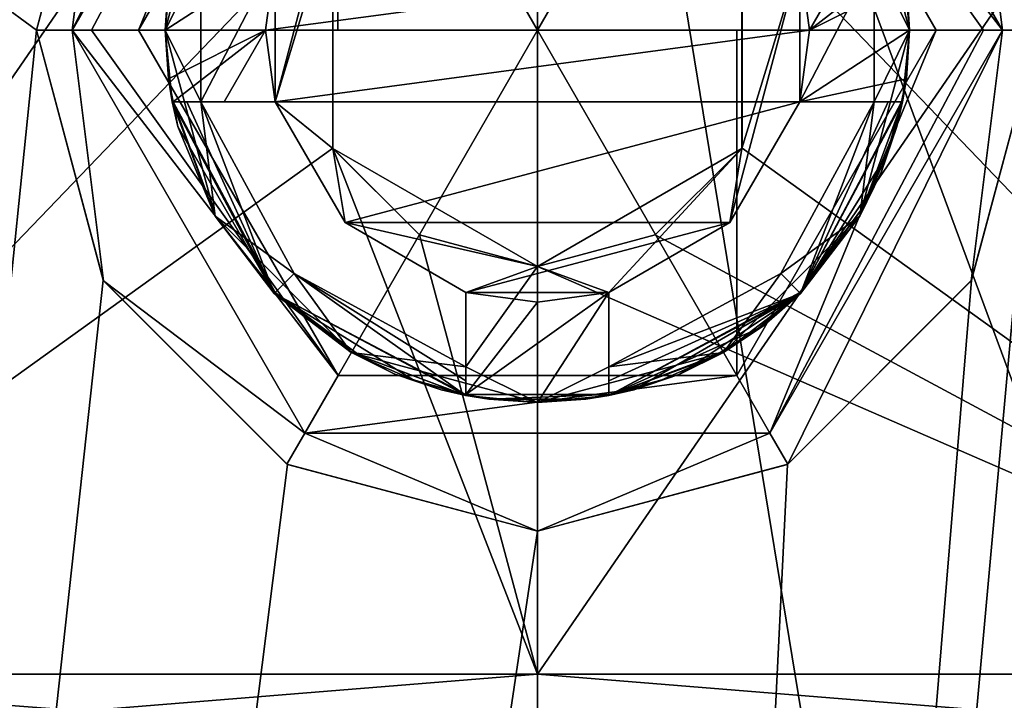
# Model space of a CAD drawing. Header units: millimetres. Extents: x -25 to 71, y -3 to 471.
# Tile 33 of 199: x -3.62 to 3.26, y 83.82 to 88.57. Entities that reach past the tile are written whole.
import ezdxf

# ---------------------------------------------------------------- set-up
doc = ezdxf.new("R2010")
doc.units = ezdxf.units.MM
doc.header["$LTSCALE"] = 65.185185
for name, color, linetype in [('407', 7, 'CONTINUOUS'), ('408', 7, 'CONTINUOUS'), ('409', 7, 'CONTINUOUS'), ('410', 7, 'CONTINUOUS'), ('411', 7, 'CONTINUOUS'), ('412', 7, 'CONTINUOUS'), ('413', 7, 'CONTINUOUS'), ('414', 7, 'CONTINUOUS'), ('415', 7, 'CONTINUOUS'), ('416', 7, 'CONTINUOUS'), ('417', 7, 'CONTINUOUS'), ('418', 7, 'CONTINUOUS'), ('419', 7, 'CONTINUOUS'), ('420', 7, 'CONTINUOUS'), ('426', 7, 'CONTINUOUS'), ('427', 7, 'CONTINUOUS'), ('60', 7, 'CONTINUOUS'), ('61', 7, 'CONTINUOUS'), ('67', 7, 'CONTINUOUS'), ('68', 7, 'CONTINUOUS'), ('773', 7, 'CONTINUOUS'), ('789', 7, 'CONTINUOUS'), ('792', 7, 'CONTINUOUS'), ('795', 7, 'CONTINUOUS'), ('88', 7, 'CONTINUOUS'), ('89', 7, 'CONTINUOUS'), ('90', 7, 'CONTINUOUS'), ('91', 7, 'CONTINUOUS'), ('92', 7, 'CONTINUOUS'), ('93', 7, 'CONTINUOUS'), ('94', 7, 'CONTINUOUS'), ('95', 7, 'CONTINUOUS'), ('98', 7, 'CONTINUOUS')]:
    doc.layers.add(name, color=color, linetype=linetype)

msp = doc.modelspace()

# ---------------------------------------------------------------- linework, layer by layer
at = {"layer": '407', "linetype": 'CONTINUOUS'}
for points in [[(-2.7863, 88.5, -20.4987), (-1.3932, 90.913, -20.4987), (-1.3941, 88.5, -20.5747), (-2.7863, 88.5, -20.4987)], [(-1.3932, 90.913, -20.4987), (0, 88.5, -20.6), (-1.3941, 88.5, -20.5747), (-1.3932, 90.913, -20.4987)], [(1.3932, 90.913, -20.4987), (0, 88.5, -20.6), (-1.3932, 90.913, -20.4987), (1.3932, 90.913, -20.4987)], [(2.7863, 88.5, -20.4987), (0, 88.5, -20.6), (1.3932, 90.913, -20.4987), (2.7863, 88.5, -20.4987)], [(1.3941, 88.5, -20.5747), (0, 88.5, -20.6), (2.7863, 88.5, -20.4987), (1.3941, 88.5, -20.5747)]]:
    msp.add_3dface(points, dxfattribs=at)
at = {"layer": '408', "linetype": 'CONTINUOUS'}
for points in [[(-3.25, 88.5, -20), (-1.625, 91.3146, -20), (-3.1162, 88.5, -20.3405), (-3.25, 88.5, -20)], [(-1.625, 91.3146, -20), (-2.7863, 88.5, -20.4987), (-3.1162, 88.5, -20.3405), (-1.625, 91.3146, -20)], [(-1.625, 91.3146, -20), (-1.3932, 90.913, -20.4987), (-2.7863, 88.5, -20.4987), (-1.625, 91.3146, -20)], [(1.625, 91.3146, -20), (3.25, 88.5, -20), (1.3932, 90.913, -20.4987), (1.625, 91.3146, -20)], [(1.3932, 90.913, -20.4987), (3.25, 88.5, -20), (3.1162, 88.5, -20.3405), (1.3932, 90.913, -20.4987)], [(2.7863, 88.5, -20.4987), (1.3932, 90.913, -20.4987), (3.1162, 88.5, -20.3405), (2.7863, 88.5, -20.4987)]]:
    msp.add_3dface(points, dxfattribs=at)
at = {"layer": '409', "linetype": 'CONTINUOUS'}
for points in [[(-2.5778, 88.8394, -20), (-2.6, 88.5, -20), (-1.833, 89, -20), (-2.5778, 88.8394, -20)], [(-1.833, 89, -20), (-2.6, 88.5, -20), (-1.9, 88.5, -20), (-1.833, 89, -20)], [(1.833, 89, -20), (1.9, 88.5, -20), (2.1884, 89, -20), (1.833, 89, -20)], [(1.9, 88.5, -20), (2.5778, 88.8394, -20), (2.5438, 89, -20), (1.9, 88.5, -20)], [(2.1884, 89, -20), (1.9, 88.5, -20), (2.5438, 89, -20), (2.1884, 89, -20)], [(2.6, 88.5, -20), (2.5778, 88.8394, -20), (1.9, 88.5, -20), (2.6, 88.5, -20)], [(-2.6, 88.5, -20), (-2.5778, 88.1606, -20), (-1.9, 88.5, -20), (-2.6, 88.5, -20)], [(-1.9, 88.5, -20), (-2.5778, 88.1606, -20), (-2.5438, 88, -20), (-1.9, 88.5, -20)], [(-2.1884, 88, -20), (-1.9, 88.5, -20), (-2.5438, 88, -20), (-2.1884, 88, -20)], [(-1.833, 88, -20), (-1.9, 88.5, -20), (-2.1884, 88, -20), (-1.833, 88, -20)], [(2.5778, 88.1606, -20), (2.6, 88.5, -20), (1.833, 88, -20), (2.5778, 88.1606, -20)], [(1.833, 88, -20), (2.6, 88.5, -20), (1.9, 88.5, -20), (1.833, 88, -20)], [(-2.5778, 88.1606, -20), (-2.5114, 87.8271, -20), (-2.5438, 88, -20), (-2.5778, 88.1606, -20)], [(2.5438, 88, -20), (2.5778, 88.1606, -20), (1.833, 88, -20), (2.5438, 88, -20)], [(2.5114, 87.8271, -20), (2.5778, 88.1606, -20), (2.5438, 88, -20), (2.5114, 87.8271, -20)], [(-2.5114, 87.8271, -20), (-2.2517, 87.2, -20), (-2.5438, 88, -20), (-2.5114, 87.8271, -20)], [(-2.5438, 88, -20), (-2.2517, 87.2, -20), (-1.8332, 86.6668, -20), (-2.5438, 88, -20)], [(2.5114, 87.8271, -20), (2.5438, 88, -20), (2.4425, 87.6308, -20), (2.5114, 87.8271, -20)], [(2.4021, 87.505, -20), (2.5114, 87.8271, -20), (2.4425, 87.6308, -20), (2.4021, 87.505, -20)], [(2.2878, 87.2805, -20), (2.4021, 87.505, -20), (2.4425, 87.6308, -20), (2.2878, 87.2805, -20)], [(2.2517, 87.2, -20), (2.4021, 87.505, -20), (2.2878, 87.2805, -20), (2.2517, 87.2, -20)], [(1.8332, 86.6668, -20), (2.2517, 87.2, -20), (2.2878, 87.2805, -20), (1.8332, 86.6668, -20)], [(-2.2517, 87.2, -20), (-1.8385, 86.6615, -20), (-1.8332, 86.6668, -20), (-2.2517, 87.2, -20)], [(1.8385, 86.6615, -20), (2.2517, 87.2, -20), (1.8332, 86.6668, -20), (1.8385, 86.6615, -20)], [(-1.8385, 86.6615, -20), (-1.3, 86.2483, -20), (-1.8332, 86.6668, -20), (-1.8385, 86.6615, -20)], [(-1.8332, 86.6668, -20), (-1.3, 86.2483, -20), (-1.2195, 86.2122, -20), (-1.8332, 86.6668, -20)], [(-0.5, 86.667, -20), (-0.5, 85.9562, -20), (0, 86.6, -20), (-0.5, 86.667, -20)], [(0, 86.6, -20), (-0.5, 85.9562, -20), (0.5, 86.667, -20), (0, 86.6, -20)], [(0.5, 86.667, -20), (-0.5, 85.9562, -20), (0.5, 85.9562, -20), (0.5, 86.667, -20)], [(1.5432, 86.4168, -20), (1.8385, 86.6615, -20), (1.8332, 86.6668, -20), (1.5432, 86.4168, -20)], [(1.5828, 86.4373, -20), (1.8385, 86.6615, -20), (1.5432, 86.4168, -20), (1.5828, 86.4373, -20)], [(1.2195, 86.2122, -20), (1.3, 86.2483, -20), (1.5432, 86.4168, -20), (1.2195, 86.2122, -20)], [(1.3, 86.2483, -20), (1.5828, 86.4373, -20), (1.5432, 86.4168, -20), (1.3, 86.2483, -20)], [(-1.3, 86.2483, -20), (-0.995, 86.0979, -20), (-1.2195, 86.2122, -20), (-1.3, 86.2483, -20)], [(-1.2195, 86.2122, -20), (-0.995, 86.0979, -20), (-0.8692, 86.0575, -20), (-1.2195, 86.2122, -20)], [(0.8692, 86.0575, -20), (0.995, 86.0979, -20), (1.2195, 86.2122, -20), (0.8692, 86.0575, -20)], [(0.995, 86.0979, -20), (1.3, 86.2483, -20), (1.2195, 86.2122, -20), (0.995, 86.0979, -20)], [(-0.995, 86.0979, -20), (-0.6729, 85.9886, -20), (-0.8692, 86.0575, -20), (-0.995, 86.0979, -20)], [(0.6729, 85.9886, -20), (0.995, 86.0979, -20), (0.8692, 86.0575, -20), (0.6729, 85.9886, -20)], [(-0.8692, 86.0575, -20), (-0.6729, 85.9886, -20), (-0.5, 85.9562, -20), (-0.8692, 86.0575, -20)], [(0.5, 85.9562, -20), (0.6729, 85.9886, -20), (0.8692, 86.0575, -20), (0.5, 85.9562, -20)], [(-0.6729, 85.9886, -20), (-0.3394, 85.9222, -20), (-0.5, 85.9562, -20), (-0.6729, 85.9886, -20)], [(-0.5, 85.9562, -20), (-0.3394, 85.9222, -20), (0.5, 85.9562, -20), (-0.5, 85.9562, -20)], [(-0.3394, 85.9222, -20), (0.3394, 85.9222, -20), (0.5, 85.9562, -20), (-0.3394, 85.9222, -20)], [(0.3394, 85.9222, -20), (0.6729, 85.9886, -20), (0.5, 85.9562, -20), (0.3394, 85.9222, -20)], [(-0.3394, 85.9222, -20), (0, 85.9, -20), (0.3394, 85.9222, -20), (-0.3394, 85.9222, -20)]]:
    msp.add_3dface(points, dxfattribs=at)
at = {"layer": '410', "linetype": 'CONTINUOUS'}
for points in [[(-1.8385, 86.6615, -19.9145), (-2.5515, 88, -19.9145), (-1.8332, 86.6668, -20), (-1.8385, 86.6615, -19.9145)], [(-2.5515, 88, -19.9145), (-2.5477, 88, -19.9573), (-1.8332, 86.6668, -20), (-2.5515, 88, -19.9145)], [(-2.5438, 88, -20), (-1.8332, 86.6668, -20), (-2.5477, 88, -19.9573), (-2.5438, 88, -20)], [(-1.8385, 86.6615, -19.9145), (-1.8332, 86.6668, -20), (-1.2195, 86.2122, -20), (-1.8385, 86.6615, -19.9145)], [(-0.5, 85.9485, -19.9145), (-1.8385, 86.6615, -19.9145), (-0.5, 85.9523, -19.9573), (-0.5, 85.9485, -19.9145)], [(-1.8385, 86.6615, -19.9145), (-1.2195, 86.2122, -20), (-0.8692, 86.0575, -20), (-1.8385, 86.6615, -19.9145)], [(-1.8385, 86.6615, -19.9145), (-0.8692, 86.0575, -20), (-0.5, 85.9562, -20), (-1.8385, 86.6615, -19.9145)], [(-1.8385, 86.6615, -19.9145), (-0.5, 85.9562, -20), (-0.5, 85.9523, -19.9573), (-1.8385, 86.6615, -19.9145)]]:
    msp.add_3dface(points, dxfattribs=at)
at = {"layer": '411', "linetype": 'CONTINUOUS'}
for points in [[(-2.5515, 88, -17.7879), (-1.8385, 86.6615, -17.7879), (-2.4504, 88, -17.5155), (-2.5515, 88, -17.7879)], [(-1.8385, 86.6615, -17.7879), (-2.3517, 88, -17.25), (-2.4504, 88, -17.5155), (-1.8385, 86.6615, -17.7879)], [(-1.7, 86.7999, -17.25), (-2.3517, 88, -17.25), (-1.8385, 86.6615, -17.7879), (-1.7, 86.7999, -17.25)], [(-1.7, 86.7999, -17.25), (-1.8385, 86.6615, -17.7879), (-0.5, 85.9485, -17.7879), (-1.7, 86.7999, -17.25)], [(-0.5, 85.9485, -17.7879), (-0.5, 86.0496, -17.5155), (-1.7, 86.7999, -17.25), (-0.5, 85.9485, -17.7879)], [(-0.5, 86.1483, -17.25), (-1.7, 86.7999, -17.25), (-0.5, 86.0496, -17.5155), (-0.5, 86.1483, -17.25)]]:
    msp.add_3dface(points, dxfattribs=at)
at = {"layer": '412', "linetype": 'CONTINUOUS'}
for points in [[(-1.833, 88, -17.25), (-1.3435, 87.1565, -17.25), (-1.833, 88, -19.2), (-1.833, 88, -17.25)], [(-1.833, 88, -19.2), (-1.3435, 87.1565, -17.25), (-1.3435, 87.1565, -19.2), (-1.833, 88, -19.2)], [(-1.3435, 87.1565, -17.25), (-0.5, 86.667, -17.25), (-1.3435, 87.1565, -19.2), (-1.3435, 87.1565, -17.25)], [(-1.3435, 87.1565, -19.2), (-0.5, 86.667, -17.25), (-0.5, 86.667, -19.2), (-1.3435, 87.1565, -19.2)]]:
    msp.add_3dface(points, dxfattribs=at)
at = {"layer": '413', "linetype": 'CONTINUOUS'}
for points in [[(-1.833, 89, -19.2), (-1.9, 88.5, -19.2), (1.833, 89, -19.2), (-1.833, 89, -19.2)], [(1.833, 89, -19.2), (-1.9, 88.5, -19.2), (1.9, 88.5, -19.2), (1.833, 89, -19.2)], [(-1.9, 88.5, -19.2), (-1.833, 88, -19.2), (1.9, 88.5, -19.2), (-1.9, 88.5, -19.2)], [(-1.833, 88, -19.2), (1.833, 88, -19.2), (1.9, 88.5, -19.2), (-1.833, 88, -19.2)], [(-1.833, 88, -19.2), (-1.3435, 87.1565, -19.2), (1.833, 88, -19.2), (-1.833, 88, -19.2)], [(1.833, 88, -19.2), (-1.3435, 87.1565, -19.2), (1.3435, 87.1565, -19.2), (1.833, 88, -19.2)], [(-1.3435, 87.1565, -19.2), (-0.5, 86.667, -19.2), (1.3435, 87.1565, -19.2), (-1.3435, 87.1565, -19.2)], [(1.3435, 87.1565, -19.2), (-0.5, 86.667, -19.2), (0.5, 86.667, -19.2), (1.3435, 87.1565, -19.2)], [(0.5, 86.667, -19.2), (-0.5, 86.667, -19.2), (0, 86.6, -19.2), (0.5, 86.667, -19.2)]]:
    msp.add_3dface(points, dxfattribs=at)
at = {"layer": '414', "linetype": 'CONTINUOUS'}
for points in [[(0, 88.5, -20.6), (-2.7863, 88.5, -20.4987), (-1.3941, 88.5, -20.5747), (0, 88.5, -20.6)], [(-2.7863, 88.5, -20.4987), (0, 88.5, -20.6), (-1.3932, 86.087, -20.4987), (-2.7863, 88.5, -20.4987)], [(-1.3932, 86.087, -20.4987), (0, 88.5, -20.6), (1.3932, 86.087, -20.4987), (-1.3932, 86.087, -20.4987)], [(0, 88.5, -20.6), (1.3941, 88.5, -20.5747), (1.3932, 86.087, -20.4987), (0, 88.5, -20.6)], [(1.3941, 88.5, -20.5747), (2.7863, 88.5, -20.4987), (1.3932, 86.087, -20.4987), (1.3941, 88.5, -20.5747)]]:
    msp.add_3dface(points, dxfattribs=at)
at = {"layer": '415', "linetype": 'CONTINUOUS'}
for points in [[(-1.625, 85.6854, -20), (-3.25, 88.5, -20), (-1.3932, 86.087, -20.4987), (-1.625, 85.6854, -20)], [(-3.25, 88.5, -20), (-3.1162, 88.5, -20.3405), (-1.3932, 86.087, -20.4987), (-3.25, 88.5, -20)], [(-3.1162, 88.5, -20.3405), (-2.7863, 88.5, -20.4987), (-1.3932, 86.087, -20.4987), (-3.1162, 88.5, -20.3405)], [(2.7863, 88.5, -20.4987), (1.625, 85.6854, -20), (1.3932, 86.087, -20.4987), (2.7863, 88.5, -20.4987)], [(3.25, 88.5, -20), (1.625, 85.6854, -20), (3.1162, 88.5, -20.3405), (3.25, 88.5, -20)], [(1.625, 85.6854, -20), (2.7863, 88.5, -20.4987), (3.1162, 88.5, -20.3405), (1.625, 85.6854, -20)], [(1.625, 85.6854, -20), (-1.625, 85.6854, -20), (1.3932, 86.087, -20.4987), (1.625, 85.6854, -20)], [(-1.625, 85.6854, -20), (-1.3932, 86.087, -20.4987), (1.3932, 86.087, -20.4987), (-1.625, 85.6854, -20)]]:
    msp.add_3dface(points, dxfattribs=at)
at = {"layer": '416', "linetype": 'CONTINUOUS'}
for points in [[(0.5, 86.1483, -17.25), (0.5, 86.667, -17.25), (0.5, 86.667, -19.2), (0.5, 86.1483, -17.25)], [(0.5, 86.1483, -17.25), (0.5, 86.667, -19.2), (0.5, 86.0496, -17.5156), (0.5, 86.1483, -17.25)], [(0.5, 85.9485, -19.9145), (0.5, 85.9485, -17.7879), (0.5, 86.667, -19.2), (0.5, 85.9485, -19.9145)], [(0.5, 86.667, -20), (0.5, 85.9485, -19.9145), (0.5, 86.667, -19.2), (0.5, 86.667, -20)], [(0.5, 85.9485, -19.9145), (0.5, 86.667, -20), (0.5, 85.9523, -19.9573), (0.5, 85.9485, -19.9145)], [(0.5, 86.667, -19.2), (0.5, 85.9485, -17.7879), (0.5, 86.0496, -17.5156), (0.5, 86.667, -19.2)], [(0.5, 86.667, -20), (0.5, 85.9562, -20), (0.5, 85.9523, -19.9573), (0.5, 86.667, -20)]]:
    msp.add_3dface(points, dxfattribs=at)
at = {"layer": '417', "linetype": 'CONTINUOUS'}
for points in [[(-0.5, 86.667, -17.25), (-0.5, 86.1483, -17.25), (-0.5, 86.0496, -17.5155), (-0.5, 86.667, -17.25)], [(-0.5, 85.9485, -17.7879), (-0.5, 86.667, -17.25), (-0.5, 86.0496, -17.5155), (-0.5, 85.9485, -17.7879)], [(-0.5, 86.667, -17.25), (-0.5, 85.9485, -17.7879), (-0.5, 86.667, -19.2), (-0.5, 86.667, -17.25)], [(-0.5, 85.9485, -17.7879), (-0.5, 85.9485, -19.9145), (-0.5, 86.667, -19.2), (-0.5, 85.9485, -17.7879)], [(-0.5, 85.9485, -19.9145), (-0.5, 85.9523, -19.9573), (-0.5, 86.667, -19.2), (-0.5, 85.9485, -19.9145)], [(-0.5, 85.9562, -20), (-0.5, 86.667, -20), (-0.5, 86.667, -19.2), (-0.5, 85.9562, -20)], [(-0.5, 85.9523, -19.9573), (-0.5, 85.9562, -20), (-0.5, 86.667, -19.2), (-0.5, 85.9523, -19.9573)]]:
    msp.add_3dface(points, dxfattribs=at)
at = {"layer": '418', "linetype": 'CONTINUOUS'}
for points in [[(-0.5, 86.667, -20), (0, 86.6, -20), (-0.5, 86.667, -19.2), (-0.5, 86.667, -20)], [(-0.5, 86.667, -19.2), (0, 86.6, -20), (0, 86.6, -19.2), (-0.5, 86.667, -19.2)], [(0, 86.6, -20), (0.5, 86.667, -20), (0, 86.6, -19.2), (0, 86.6, -20)], [(0.5, 86.667, -20), (0.5, 86.667, -19.2), (0, 86.6, -19.2), (0.5, 86.667, -20)]]:
    msp.add_3dface(points, dxfattribs=at)
at = {"layer": '419', "linetype": 'CONTINUOUS'}
for points in [[(-2.5515, 88, -19.9145), (-2.5515, 88, -17.7879), (-1.833, 88, -19.2), (-2.5515, 88, -19.9145)], [(-2.5515, 88, -19.9145), (-1.833, 88, -20), (-2.5477, 88, -19.9573), (-2.5515, 88, -19.9145)], [(-1.833, 88, -20), (-2.5515, 88, -19.9145), (-1.833, 88, -19.2), (-1.833, 88, -20)], [(-2.5515, 88, -17.7879), (-2.4504, 88, -17.5155), (-1.833, 88, -19.2), (-2.5515, 88, -17.7879)], [(-1.833, 88, -20), (-2.1884, 88, -20), (-2.5477, 88, -19.9573), (-1.833, 88, -20)], [(-2.1884, 88, -20), (-2.5438, 88, -20), (-2.5477, 88, -19.9573), (-2.1884, 88, -20)], [(-2.4504, 88, -17.5155), (-2.3517, 88, -17.25), (-1.833, 88, -19.2), (-2.4504, 88, -17.5155)], [(-2.3517, 88, -17.25), (-1.833, 88, -17.25), (-1.833, 88, -19.2), (-2.3517, 88, -17.25)]]:
    msp.add_3dface(points, dxfattribs=at)
at = {"layer": '420', "linetype": 'CONTINUOUS'}
for points in [[(-1.833, 89, -20), (-1.9, 88.5, -20), (-1.833, 89, -19.2), (-1.833, 89, -20)], [(-1.9, 88.5, -20), (-1.9, 88.5, -19.2), (-1.833, 89, -19.2), (-1.9, 88.5, -20)], [(-1.9, 88.5, -20), (-1.833, 88, -20), (-1.9, 88.5, -19.2), (-1.9, 88.5, -20)], [(-1.833, 88, -20), (-1.833, 88, -19.2), (-1.9, 88.5, -19.2), (-1.833, 88, -20)]]:
    msp.add_3dface(points, dxfattribs=at)
at = {"layer": '426', "linetype": 'CONTINUOUS'}
for points in [[(1.9, 88.5, -20), (1.833, 89, -20), (1.9, 88.5, -19.2), (1.9, 88.5, -20)], [(1.833, 89, -20), (1.833, 89, -19.2), (1.9, 88.5, -19.2), (1.833, 89, -20)], [(1.833, 88, -20), (1.9, 88.5, -20), (1.833, 88, -19.2), (1.833, 88, -20)], [(1.833, 88, -19.2), (1.9, 88.5, -20), (1.9, 88.5, -19.2), (1.833, 88, -19.2)]]:
    msp.add_3dface(points, dxfattribs=at)
at = {"layer": '427', "linetype": 'CONTINUOUS'}
for points in [[(1.833, 88, -17.25), (2.3517, 88, -17.25), (2.4504, 88, -17.5156), (1.833, 88, -17.25)], [(1.833, 88, -17.25), (2.5515, 88, -17.7879), (1.833, 88, -19.2), (1.833, 88, -17.25)], [(2.5515, 88, -17.7879), (1.833, 88, -17.25), (2.4504, 88, -17.5156), (2.5515, 88, -17.7879)], [(2.5515, 88, -17.7879), (2.5515, 88, -19.9145), (1.833, 88, -19.2), (2.5515, 88, -17.7879)], [(1.833, 88, -19.2), (2.5515, 88, -19.9145), (2.5477, 88, -19.9573), (1.833, 88, -19.2)], [(2.5438, 88, -20), (1.833, 88, -20), (1.833, 88, -19.2), (2.5438, 88, -20)], [(2.5438, 88, -20), (1.833, 88, -19.2), (2.5477, 88, -19.9573), (2.5438, 88, -20)]]:
    msp.add_3dface(points, dxfattribs=at)
at = {"layer": '60', "color": 7, "linetype": 'CONTINUOUS', "true_color": 0x0833a0}
for points in [[(-6.187, 83.5, -6.1874), (0, 83.5, -8.75), (-6.5405, 84, -6.541), (-6.187, 83.5, -6.1874)], [(-6.5405, 84, -6.541), (0, 83.5, -8.75), (0, 84, -9.25), (-6.5405, 84, -6.541)], [(0, 83.5, -8.75), (6.187, 83.5, -6.1874), (0, 84, -9.25), (0, 83.5, -8.75)], [(0, 84, -9.25), (6.187, 83.5, -6.1874), (6.5405, 84, -6.541), (0, 84, -9.25)]]:
    msp.add_3dface(points, dxfattribs=at)
at = {"layer": '61', "color": 7, "linetype": 'CONTINUOUS', "true_color": 0x0833a0}
for points in [[(-6.5407, 93.5, -6.5407), (-6.5405, 84, -6.541), (-1.4302, 89.3228, -9.1388), (-6.5407, 93.5, -6.5407)], [(0, 93.5, -9.25), (6.5405, 84, -6.541), (6.5407, 93.5, -6.5407), (0, 93.5, -9.25)], [(6.5405, 84, -6.541), (0, 93.5, -9.25), (1.4299, 89.3234, -9.1388), (6.5405, 84, -6.541)], [(-1.4302, 89.3228, -9.1388), (-6.5405, 84, -6.541), (-1.4299, 87.6766, -9.1388), (-1.4302, 89.3228, -9.1388)], [(1.4302, 87.6772, -9.1388), (6.5405, 84, -6.541), (1.4299, 89.3234, -9.1388), (1.4302, 87.6772, -9.1388)], [(-6.5405, 84, -6.541), (0, 84, -9.25), (-1.4299, 87.6766, -9.1388), (-6.5405, 84, -6.541)], [(-1.4299, 87.6766, -9.1388), (0, 84, -9.25), (-0.823, 87.0699, -9.2133), (-1.4299, 87.6766, -9.1388)], [(0.8233, 87.0701, -9.2133), (6.5405, 84, -6.541), (1.4302, 87.6772, -9.1388), (0.8233, 87.0701, -9.2133)], [(0, 84, -9.25), (0, 86.85, -9.25), (-0.823, 87.0699, -9.2133), (0, 84, -9.25)], [(0, 86.85, -9.25), (6.5405, 84, -6.541), (0.8233, 87.0701, -9.2133), (0, 86.85, -9.25)], [(0, 84, -9.25), (6.5405, 84, -6.541), (0, 86.85, -9.25), (0, 84, -9.25)]]:
    msp.add_3dface(points, dxfattribs=at)
at = {"layer": '67', "color": 7, "linetype": 'CONTINUOUS', "true_color": 0x0833a0}
for points in [[(0, 84, 9.25), (-6.187, 83.5, 6.1874), (-6.5405, 84, 6.541), (0, 84, 9.25)], [(0, 83.5, 8.75), (-6.187, 83.5, 6.1874), (0, 84, 9.25), (0, 83.5, 8.75)], [(6.187, 83.5, 6.1874), (0, 83.5, 8.75), (6.5405, 84, 6.541), (6.187, 83.5, 6.1874)], [(6.5405, 84, 6.541), (0, 83.5, 8.75), (0, 84, 9.25), (6.5405, 84, 6.541)]]:
    msp.add_3dface(points, dxfattribs=at)
at = {"layer": '68', "color": 7, "linetype": 'CONTINUOUS', "true_color": 0x0833a0}
for points in [[(0, 93.5, 9.25), (-6.5405, 84, 6.541), (-6.5407, 93.5, 6.5407), (0, 93.5, 9.25)], [(0, 84, 9.25), (-6.5405, 84, 6.541), (0, 93.5, 9.25), (0, 84, 9.25)], [(6.5405, 84, 6.541), (0, 84, 9.25), (6.5407, 93.5, 6.5407), (6.5405, 84, 6.541)], [(6.5407, 93.5, 6.5407), (0, 84, 9.25), (0, 93.5, 9.25), (6.5407, 93.5, 6.5407)]]:
    msp.add_3dface(points, dxfattribs=at)
at = {"layer": '773', "linetype": 'CONTINUOUS'}
for points in [[(12.3438, 95, 16.9891), (0, 95, 21), (11.3624, 64.3382, 17.6606), (12.3438, 95, 16.9891)], [(0, 95, 21), (0, 50, 21), (6.1034, 57.7018, 20.0935), (0, 95, 21)], [(0, 95, 21), (6.1034, 57.7018, 20.0935), (11.3624, 64.3382, 17.6606), (0, 95, 21)], [(12.3438, 95, -16.9891), (3.5, 88.5, -20.7063), (3.0331, 90.2465, -20.7798), (12.3438, 95, -16.9891)], [(3.0331, 86.7536, -20.7798), (3.5, 88.5, -20.7063), (0, 50, -21), (3.0331, 86.7536, -20.7798)], [(0, 50, -21), (3.5, 88.5, -20.7063), (6.1054, 57.7044, -20.0929), (0, 50, -21)], [(1.7464, 85.4668, -20.9273), (3.0331, 86.7536, -20.7798), (0, 50, -21), (1.7464, 85.4668, -20.9273)], [(0, 85, -21), (1.7464, 85.4668, -20.9273), (0, 50, -21), (0, 85, -21)]]:
    msp.add_3dface(points, dxfattribs=at)
at = {"layer": '789', "linetype": 'CONTINUOUS'}
for points in [[(2.5515, 88, -19.9145), (1.8385, 86.6615, -19.9145), (2.5477, 88, -19.9573), (2.5515, 88, -19.9145)], [(2.5438, 88, -20), (1.8385, 86.6615, -19.9145), (2.4425, 87.6308, -20), (2.5438, 88, -20)], [(1.8385, 86.6615, -19.9145), (2.5438, 88, -20), (2.5477, 88, -19.9573), (1.8385, 86.6615, -19.9145)], [(1.8385, 86.6615, -19.9145), (2.2878, 87.2805, -20), (2.4425, 87.6308, -20), (1.8385, 86.6615, -19.9145)], [(1.8385, 86.6615, -19.9145), (1.8332, 86.6668, -20), (2.2878, 87.2805, -20), (1.8385, 86.6615, -19.9145)], [(1.8385, 86.6615, -19.9145), (0.5, 85.9485, -19.9145), (1.8332, 86.6668, -20), (1.8385, 86.6615, -19.9145)], [(0.5, 85.9485, -19.9145), (1.5432, 86.4168, -20), (1.8332, 86.6668, -20), (0.5, 85.9485, -19.9145)], [(0.5, 85.9485, -19.9145), (1.2195, 86.2122, -20), (1.5432, 86.4168, -20), (0.5, 85.9485, -19.9145)], [(0.5, 85.9485, -19.9145), (0.8692, 86.0575, -20), (1.2195, 86.2122, -20), (0.5, 85.9485, -19.9145)], [(0.5, 85.9485, -19.9145), (0.5, 85.9523, -19.9573), (0.8692, 86.0575, -20), (0.5, 85.9485, -19.9145)], [(0.5, 85.9562, -20), (0.8692, 86.0575, -20), (0.5, 85.9523, -19.9573), (0.5, 85.9562, -20)]]:
    msp.add_3dface(points, dxfattribs=at)
at = {"layer": '792', "linetype": 'CONTINUOUS'}
for points in [[(2.3517, 88, -17.25), (1.7, 86.7999, -17.25), (1.8385, 86.6615, -17.7879), (2.3517, 88, -17.25)], [(2.5515, 88, -17.7879), (2.4504, 88, -17.5156), (1.8385, 86.6615, -17.7879), (2.5515, 88, -17.7879)], [(2.3517, 88, -17.25), (1.8385, 86.6615, -17.7879), (2.4504, 88, -17.5156), (2.3517, 88, -17.25)], [(1.7, 86.7999, -17.25), (0.5, 86.1483, -17.25), (1.8385, 86.6615, -17.7879), (1.7, 86.7999, -17.25)], [(1.8385, 86.6615, -17.7879), (0.5, 86.1483, -17.25), (0.5, 86.0496, -17.5156), (1.8385, 86.6615, -17.7879)], [(0.5, 85.9485, -17.7879), (1.8385, 86.6615, -17.7879), (0.5, 86.0496, -17.5156), (0.5, 85.9485, -17.7879)]]:
    msp.add_3dface(points, dxfattribs=at)
at = {"layer": '795', "linetype": 'CONTINUOUS'}
for points in [[(1.3435, 87.1565, -17.25), (1.833, 88, -17.25), (1.3435, 87.1565, -19.2), (1.3435, 87.1565, -17.25)], [(1.833, 88, -17.25), (1.833, 88, -19.2), (1.3435, 87.1565, -19.2), (1.833, 88, -17.25)], [(0.5, 86.667, -17.25), (1.3435, 87.1565, -17.25), (0.5, 86.667, -19.2), (0.5, 86.667, -17.25)], [(1.3435, 87.1565, -17.25), (1.3435, 87.1565, -19.2), (0.5, 86.667, -19.2), (1.3435, 87.1565, -17.25)]]:
    msp.add_3dface(points, dxfattribs=at)
at = {"layer": '88', "color": 7, "linetype": 'CONTINUOUS', "true_color": 0x0833a0}
for points in [[(-1.4302, 89.3228, -9.1388), (-1.4299, 87.6766, -9.1388), (-1.4289, 89.3251, -17.25), (-1.4302, 89.3228, -9.1388)], [(-1.4289, 89.3251, -17.25), (-1.4299, 87.6766, -9.1388), (-1.4289, 87.6749, -17.25), (-1.4289, 89.3251, -17.25)], [(-1.4299, 87.6766, -9.1388), (-0.823, 87.0699, -9.2133), (-1.4289, 87.6749, -17.25), (-1.4299, 87.6766, -9.1388)], [(-0.823, 87.0699, -9.2133), (0, 86.85, -9.25), (-1.4289, 87.6749, -17.25), (-0.823, 87.0699, -9.2133)], [(-1.4289, 87.6749, -17.25), (0, 86.85, -9.25), (0, 86.85, -17.25), (-1.4289, 87.6749, -17.25)]]:
    msp.add_3dface(points, dxfattribs=at)
at = {"layer": '89', "color": 7, "linetype": 'CONTINUOUS', "true_color": 0x0833a0}
for points in [[(-2.6, 88.5, -17.25), (-2.2517, 89.7999, -17.25), (-2.3517, 89, -17.25), (-2.6, 88.5, -17.25)], [(-1.4289, 89.3251, -17.25), (-1.833, 88, -17.25), (-1.3435, 89.8435, -17.25), (-1.4289, 89.3251, -17.25)], [(-1.3435, 89.8435, -17.25), (-1.833, 88, -17.25), (-1.833, 89, -17.25), (-1.3435, 89.8435, -17.25)], [(2.2517, 89.7999, -17.25), (2.6, 88.5, -17.25), (2.3517, 89, -17.25), (2.2517, 89.7999, -17.25)], [(-1.4289, 89.3251, -17.25), (-1.4289, 87.6749, -17.25), (-1.833, 88, -17.25), (-1.4289, 89.3251, -17.25)], [(1.4289, 87.6749, -17.25), (1.4289, 89.3251, -17.25), (1.833, 89, -17.25), (1.4289, 87.6749, -17.25)], [(-2.3517, 88, -17.25), (-2.6, 88.5, -17.25), (-2.3517, 89, -17.25), (-2.3517, 88, -17.25)], [(-1.833, 88, -17.25), (-2.3517, 88, -17.25), (-1.833, 89, -17.25), (-1.833, 88, -17.25)], [(-2.3517, 88, -17.25), (-2.3517, 89, -17.25), (-1.833, 89, -17.25), (-2.3517, 88, -17.25)], [(1.4289, 87.6749, -17.25), (1.833, 89, -17.25), (1.3435, 87.1565, -17.25), (1.4289, 87.6749, -17.25)], [(1.3435, 87.1565, -17.25), (1.833, 89, -17.25), (1.833, 88, -17.25), (1.3435, 87.1565, -17.25)], [(1.833, 89, -17.25), (2.3517, 89, -17.25), (1.833, 88, -17.25), (1.833, 89, -17.25)], [(2.3517, 89, -17.25), (2.3517, 88, -17.25), (1.833, 88, -17.25), (2.3517, 89, -17.25)], [(2.3517, 89, -17.25), (2.6, 88.5, -17.25), (2.3517, 88, -17.25), (2.3517, 89, -17.25)], [(-2.2517, 87.2001, -17.25), (-2.6, 88.5, -17.25), (-2.3517, 88, -17.25), (-2.2517, 87.2001, -17.25)], [(2.6, 88.5, -17.25), (2.2517, 87.2001, -17.25), (2.3517, 88, -17.25), (2.6, 88.5, -17.25)], [(-1.7, 86.7999, -17.25), (-2.2517, 87.2001, -17.25), (-2.3517, 88, -17.25), (-1.7, 86.7999, -17.25)], [(-1.833, 88, -17.25), (-1.4289, 87.6749, -17.25), (-1.3435, 87.1565, -17.25), (-1.833, 88, -17.25)], [(2.3517, 88, -17.25), (2.2517, 87.2001, -17.25), (1.7, 86.7999, -17.25), (2.3517, 88, -17.25)], [(-1.4289, 87.6749, -17.25), (0, 86.85, -17.25), (-1.3435, 87.1565, -17.25), (-1.4289, 87.6749, -17.25)], [(0, 86.85, -17.25), (1.4289, 87.6749, -17.25), (0.5, 86.667, -17.25), (0, 86.85, -17.25)], [(0.5, 86.667, -17.25), (1.4289, 87.6749, -17.25), (1.3435, 87.1565, -17.25), (0.5, 86.667, -17.25)], [(-1.3002, 86.2484, -17.25), (-2.2517, 87.2001, -17.25), (-1.7, 86.7999, -17.25), (-1.3002, 86.2484, -17.25)], [(2.2517, 87.2001, -17.25), (1.3002, 86.2484, -17.25), (1.7, 86.7999, -17.25), (2.2517, 87.2001, -17.25)], [(-1.3435, 87.1565, -17.25), (0, 86.85, -17.25), (-0.5, 86.667, -17.25), (-1.3435, 87.1565, -17.25)], [(0, 86.85, -17.25), (0, 85.9, -17.25), (-0.5, 86.1483, -17.25), (0, 86.85, -17.25)], [(0, 86.85, -17.25), (-0.5, 86.1483, -17.25), (-0.5, 86.667, -17.25), (0, 86.85, -17.25)], [(0, 85.9, -17.25), (0, 86.85, -17.25), (0.5, 86.667, -17.25), (0, 85.9, -17.25)], [(-0.5, 86.1483, -17.25), (-1.3002, 86.2484, -17.25), (-1.7, 86.7999, -17.25), (-0.5, 86.1483, -17.25)], [(1.7, 86.7999, -17.25), (1.3002, 86.2484, -17.25), (0.5, 86.1483, -17.25), (1.7, 86.7999, -17.25)], [(0.5, 86.1483, -17.25), (0, 85.9, -17.25), (0.5, 86.667, -17.25), (0.5, 86.1483, -17.25)], [(0, 85.9, -17.25), (-1.3002, 86.2484, -17.25), (-0.5, 86.1483, -17.25), (0, 85.9, -17.25)], [(1.3002, 86.2484, -17.25), (0, 85.9, -17.25), (0.5, 86.1483, -17.25), (1.3002, 86.2484, -17.25)]]:
    msp.add_3dface(points, dxfattribs=at)
at = {"layer": '90', "color": 7, "linetype": 'CONTINUOUS', "true_color": 0x0833a0}
for points in [[(-2.2517, 89.7999, -17.25), (-2.6, 88.5, -17.25), (-2.5515, 89, -17.7879), (-2.2517, 89.7999, -17.25)], [(-2.6, 88.5, -17.25), (-2.5778, 88.8394, -20), (-2.5515, 89, -19.9145), (-2.6, 88.5, -17.25)], [(-2.5515, 89, -17.7879), (-2.6, 88.5, -17.25), (-2.5515, 89, -19.9145), (-2.5515, 89, -17.7879)], [(-2.5778, 88.8394, -20), (-2.6, 88.5, -17.25), (-2.6, 88.5, -20), (-2.5778, 88.8394, -20)], [(-2.6, 88.5, -17.25), (-2.2517, 87.2001, -17.25), (-2.5515, 88, -17.7879), (-2.6, 88.5, -17.25)], [(-2.6, 88.5, -20), (-2.6, 88.5, -17.25), (-2.5515, 88, -17.7879), (-2.6, 88.5, -20)], [(-2.5778, 88.1606, -20), (-2.6, 88.5, -20), (-2.5515, 88, -17.7879), (-2.5778, 88.1606, -20)], [(-2.5114, 87.8271, -20), (-2.5778, 88.1606, -20), (-2.5515, 88, -19.9145), (-2.5114, 87.8271, -20)], [(-2.5515, 88, -19.9145), (-2.5778, 88.1606, -20), (-2.5515, 88, -17.7879), (-2.5515, 88, -19.9145)], [(-2.5515, 88, -17.7879), (-2.2517, 87.2001, -17.25), (-1.8385, 86.6615, -17.7879), (-2.5515, 88, -17.7879)], [(-2.5114, 87.8271, -20), (-2.5515, 88, -19.9145), (-1.8385, 86.6615, -19.9145), (-2.5114, 87.8271, -20)], [(-2.2517, 87.2, -20), (-2.5114, 87.8271, -20), (-1.8385, 86.6615, -19.9145), (-2.2517, 87.2, -20)], [(-2.2517, 87.2001, -17.25), (-1.3002, 86.2484, -17.25), (-1.8385, 86.6615, -17.7879), (-2.2517, 87.2001, -17.25)], [(-1.8385, 86.6615, -20), (-2.2517, 87.2, -20), (-1.8385, 86.6615, -19.9145), (-1.8385, 86.6615, -20)], [(-1.8385, 86.6615, -17.7879), (-1.3002, 86.2484, -17.25), (-0.5, 85.9485, -17.7879), (-1.8385, 86.6615, -17.7879)], [(-1.3, 86.2483, -20), (-1.8385, 86.6615, -20), (-0.5, 85.9485, -19.9145), (-1.3, 86.2483, -20)], [(-0.5, 85.9485, -19.9145), (-1.8385, 86.6615, -20), (-1.8385, 86.6615, -19.9145), (-0.5, 85.9485, -19.9145)], [(-1.3002, 86.2484, -17.25), (0, 85.9, -17.25), (-0.5, 85.9485, -17.7879), (-1.3002, 86.2484, -17.25)], [(-0.995, 86.0979, -20), (-1.3, 86.2483, -20), (-0.5, 85.9485, -19.9145), (-0.995, 86.0979, -20)], [(-0.6729, 85.9886, -20), (-0.995, 86.0979, -20), (-0.5, 85.9485, -19.9145), (-0.6729, 85.9886, -20)], [(-0.3394, 85.9222, -20), (-0.6729, 85.9886, -20), (-0.5, 85.9485, -19.9145), (-0.3394, 85.9222, -20)], [(0, 85.9, -17.25), (-0.3394, 85.9222, -20), (-0.5, 85.9485, -19.9145), (0, 85.9, -17.25)], [(-0.5, 85.9485, -17.7879), (0, 85.9, -17.25), (-0.5, 85.9485, -19.9145), (-0.5, 85.9485, -17.7879)], [(-0.3394, 85.9222, -20), (0, 85.9, -17.25), (0, 85.9, -20), (-0.3394, 85.9222, -20)]]:
    msp.add_3dface(points, dxfattribs=at)
at = {"layer": '91', "color": 7, "linetype": 'CONTINUOUS', "true_color": 0x0833a0}
for points in [[(-3.0311, 90.25, -20), (-1.75, 91.5311, -20), (-3.25, 88.5, -20), (-3.0311, 90.25, -20)], [(-3.25, 88.5, -20), (-1.75, 91.5311, -20), (-1.625, 91.3146, -20), (-3.25, 88.5, -20)], [(1.625, 91.3146, -20), (3.0311, 90.25, -20), (3.25, 88.5, -20), (1.625, 91.3146, -20)], [(-3.5, 88.5, -20), (-3.0311, 90.25, -20), (-3.25, 88.5, -20), (-3.5, 88.5, -20)], [(3.0311, 90.25, -20), (3.5, 88.5, -20), (3.25, 88.5, -20), (3.0311, 90.25, -20)], [(-3.0311, 86.75, -20), (-3.5, 88.5, -20), (-3.25, 88.5, -20), (-3.0311, 86.75, -20)], [(-3.0311, 86.75, -20), (-3.25, 88.5, -20), (-1.625, 85.6854, -20), (-3.0311, 86.75, -20)], [(3.25, 88.5, -20), (1.75, 85.4689, -20), (1.625, 85.6854, -20), (3.25, 88.5, -20)], [(3.0311, 86.75, -20), (1.75, 85.4689, -20), (3.25, 88.5, -20), (3.0311, 86.75, -20)], [(3.5, 88.5, -20), (3.0311, 86.75, -20), (3.25, 88.5, -20), (3.5, 88.5, -20)], [(-1.75, 85.4689, -20), (-3.0311, 86.75, -20), (-1.625, 85.6854, -20), (-1.75, 85.4689, -20)], [(0, 85, -20), (-1.75, 85.4689, -20), (-1.625, 85.6854, -20), (0, 85, -20)], [(1.625, 85.6854, -20), (0, 85, -20), (-1.625, 85.6854, -20), (1.625, 85.6854, -20)], [(1.75, 85.4689, -20), (0, 85, -20), (1.625, 85.6854, -20), (1.75, 85.4689, -20)]]:
    msp.add_3dface(points, dxfattribs=at)
at = {"layer": '92', "color": 7, "linetype": 'CONTINUOUS', "true_color": 0x0833a0}
for points in [[(-3.0311, 90.25, -20), (-3.5, 88.5, -20), (-3.0331, 90.2464, -20.7798), (-3.0311, 90.25, -20)], [(-3.0331, 90.2464, -20.7798), (-3.5, 88.5, -20), (-3.5, 88.5, -20.7063), (-3.0331, 90.2464, -20.7798)], [(-3.5, 88.5, -20), (-3.0311, 86.75, -20), (-3.5, 88.5, -20.7063), (-3.5, 88.5, -20)], [(-3.5, 88.5, -20.7063), (-3.0311, 86.75, -20), (-3.0331, 86.7536, -20.7798), (-3.5, 88.5, -20.7063)], [(-3.0311, 86.75, -20), (-1.75, 85.4689, -20), (-3.0331, 86.7536, -20.7798), (-3.0311, 86.75, -20)], [(-3.0331, 86.7536, -20.7798), (-1.75, 85.4689, -20), (-1.7463, 85.4668, -20.9273), (-3.0331, 86.7536, -20.7798)], [(-1.75, 85.4689, -20), (0, 85, -20), (-1.7463, 85.4668, -20.9273), (-1.75, 85.4689, -20)], [(-1.7463, 85.4668, -20.9273), (0, 85, -20), (0, 85, -21), (-1.7463, 85.4668, -20.9273)]]:
    msp.add_3dface(points, dxfattribs=at)
at = {"layer": '93', "color": 7, "linetype": 'CONTINUOUS', "true_color": 0x0833a0}
for points in [[(1.4299, 89.3234, -9.1388), (1.4289, 89.3251, -17.25), (1.4289, 87.6749, -17.25), (1.4299, 89.3234, -9.1388)], [(1.4302, 87.6772, -9.1388), (1.4299, 89.3234, -9.1388), (1.4289, 87.6749, -17.25), (1.4302, 87.6772, -9.1388)], [(0, 86.85, -17.25), (0.8233, 87.0701, -9.2133), (1.4289, 87.6749, -17.25), (0, 86.85, -17.25)], [(0.8233, 87.0701, -9.2133), (1.4302, 87.6772, -9.1388), (1.4289, 87.6749, -17.25), (0.8233, 87.0701, -9.2133)], [(0, 86.85, -9.25), (0.8233, 87.0701, -9.2133), (0, 86.85, -17.25), (0, 86.85, -9.25)]]:
    msp.add_3dface(points, dxfattribs=at)
at = {"layer": '94', "color": 7, "linetype": 'CONTINUOUS', "true_color": 0x0833a0}
for points in [[(2.6, 88.5, -17.25), (2.2517, 89.7999, -17.25), (2.5515, 89, -17.7879), (2.6, 88.5, -17.25)], [(2.6, 88.5, -20), (2.6, 88.5, -17.25), (2.5515, 89, -17.7879), (2.6, 88.5, -20)], [(2.5778, 88.8394, -20), (2.6, 88.5, -20), (2.5515, 89, -17.7879), (2.5778, 88.8394, -20)], [(2.2517, 87.2001, -17.25), (2.6, 88.5, -17.25), (2.5515, 88, -17.7879), (2.2517, 87.2001, -17.25)], [(2.6, 88.5, -17.25), (2.5778, 88.1606, -20), (2.5515, 88, -19.9145), (2.6, 88.5, -17.25)], [(2.5515, 88, -17.7879), (2.6, 88.5, -17.25), (2.5515, 88, -19.9145), (2.5515, 88, -17.7879)], [(2.5778, 88.1606, -20), (2.6, 88.5, -17.25), (2.6, 88.5, -20), (2.5778, 88.1606, -20)], [(2.5778, 88.1606, -20), (2.5114, 87.8271, -20), (2.5515, 88, -19.9145), (2.5778, 88.1606, -20)], [(1.8385, 86.6615, -17.7879), (2.2517, 87.2001, -17.25), (2.5515, 88, -17.7879), (1.8385, 86.6615, -17.7879)], [(2.2517, 87.2, -20), (1.8385, 86.6615, -20), (2.5515, 88, -19.9145), (2.2517, 87.2, -20)], [(2.5515, 88, -19.9145), (1.8385, 86.6615, -20), (1.8385, 86.6615, -19.9145), (2.5515, 88, -19.9145)], [(2.4021, 87.505, -20), (2.2517, 87.2, -20), (2.5515, 88, -19.9145), (2.4021, 87.505, -20)], [(2.5114, 87.8271, -20), (2.4021, 87.505, -20), (2.5515, 88, -19.9145), (2.5114, 87.8271, -20)], [(1.3002, 86.2484, -17.25), (2.2517, 87.2001, -17.25), (1.8385, 86.6615, -17.7879), (1.3002, 86.2484, -17.25)], [(0.5, 85.9485, -17.7879), (1.3002, 86.2484, -17.25), (1.8385, 86.6615, -17.7879), (0.5, 85.9485, -17.7879)], [(0.6729, 85.9886, -20), (0.5, 85.9485, -19.9145), (1.8385, 86.6615, -19.9145), (0.6729, 85.9886, -20)], [(0.995, 86.0979, -20), (0.6729, 85.9886, -20), (1.8385, 86.6615, -19.9145), (0.995, 86.0979, -20)], [(1.3, 86.2483, -20), (0.995, 86.0979, -20), (1.8385, 86.6615, -19.9145), (1.3, 86.2483, -20)], [(1.5828, 86.4373, -20), (1.3, 86.2483, -20), (1.8385, 86.6615, -19.9145), (1.5828, 86.4373, -20)], [(1.8385, 86.6615, -20), (1.5828, 86.4373, -20), (1.8385, 86.6615, -19.9145), (1.8385, 86.6615, -20)], [(0, 85.9, -17.25), (1.3002, 86.2484, -17.25), (0.5, 85.9485, -17.7879), (0, 85.9, -17.25)], [(0, 85.9, -20), (0, 85.9, -17.25), (0.5, 85.9485, -17.7879), (0, 85.9, -20)], [(0.3394, 85.9222, -20), (0, 85.9, -20), (0.5, 85.9485, -17.7879), (0.3394, 85.9222, -20)], [(0.6729, 85.9886, -20), (0.3394, 85.9222, -20), (0.5, 85.9485, -19.9145), (0.6729, 85.9886, -20)], [(0.5, 85.9485, -19.9145), (0.3394, 85.9222, -20), (0.5, 85.9485, -17.7879), (0.5, 85.9485, -19.9145)]]:
    msp.add_3dface(points, dxfattribs=at)
at = {"layer": '95', "color": 7, "linetype": 'CONTINUOUS', "true_color": 0x0833a0}
for points in [[(3.5, 88.5, -20), (3.0311, 90.25, -20), (3.5, 88.5, -20.7063), (3.5, 88.5, -20)], [(3.5, 88.5, -20.7063), (3.0311, 90.25, -20), (3.0331, 90.2465, -20.7798), (3.5, 88.5, -20.7063)], [(3.0311, 86.75, -20), (3.5, 88.5, -20), (3.0331, 86.7536, -20.7798), (3.0311, 86.75, -20)], [(3.0331, 86.7536, -20.7798), (3.5, 88.5, -20), (3.5, 88.5, -20.7063), (3.0331, 86.7536, -20.7798)], [(1.7464, 85.4668, -20.9273), (3.0311, 86.75, -20), (3.0331, 86.7536, -20.7798), (1.7464, 85.4668, -20.9273)], [(1.75, 85.4689, -20), (3.0311, 86.75, -20), (1.7464, 85.4668, -20.9273), (1.75, 85.4689, -20)], [(0, 85, -20), (1.75, 85.4689, -20), (0, 85, -21), (0, 85, -20)], [(0, 85, -21), (1.75, 85.4689, -20), (1.7464, 85.4668, -20.9273), (0, 85, -21)]]:
    msp.add_3dface(points, dxfattribs=at)
at = {"layer": '98', "linetype": 'CONTINUOUS'}
for points in [[(0, 95, 21), (-12.3438, 95, 16.9891), (0, 50, 21), (0, 95, 21)], [(0, 50, 21), (-12.3438, 95, 16.9891), (0, 2, 21), (0, 50, 21)], [(0, 2, 21), (-12.3438, 95, 16.9891), (-12.3435, 2, 16.9893), (0, 2, 21)], [(-12.3438, 95, -16.9891), (-3.0331, 90.2464, -20.7798), (-3.5, 88.5, -20.7063), (-12.3438, 95, -16.9891)], [(-12.3438, 95, -16.9891), (-3.5, 88.5, -20.7063), (-12.3435, 2, -16.9893), (-12.3438, 95, -16.9891)], [(-3.5, 88.5, -20.7063), (-3.0331, 86.7536, -20.7798), (-12.3435, 2, -16.9893), (-3.5, 88.5, -20.7063)], [(-3.0331, 86.7536, -20.7798), (-1.7463, 85.4668, -20.9273), (-12.3435, 2, -16.9893), (-3.0331, 86.7536, -20.7798)], [(-1.7463, 85.4668, -20.9273), (0, 85, -21), (-12.3435, 2, -16.9893), (-1.7463, 85.4668, -20.9273)], [(0, 85, -21), (0, 50, -21), (-12.3435, 2, -16.9893), (0, 85, -21)]]:
    msp.add_3dface(points, dxfattribs=at)

doc.saveas('drawing.dxf')
